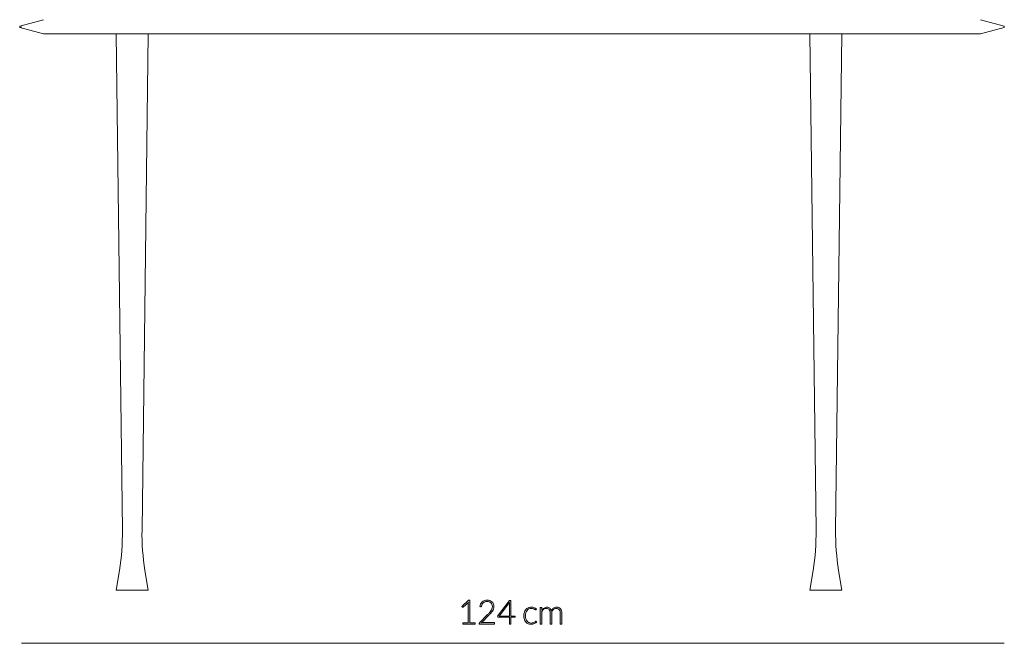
# Model space of a CAD drawing. Header units: inches. Extents: x 52 to 143, y -219 to -85.
# Tile 14 of 20: x 68 to 104, y -142 to -119. Entities that reach past the tile are written whole.
import ezdxf

# ---------------------------------------------------------------- set-up
doc = ezdxf.new("R2010")
doc.units = ezdxf.units.IN
doc.header["$MEASUREMENT"] = 0
doc.layers.add('Capa 1', color=7, linetype='Continuous')

# ---------------------------------------------------------------- blocks, each defined once
blk = doc.blocks.new('block 3')
at = {"layer": 'Capa 1'}
h = blk.add_hatch(color=251, dxfattribs=at)
h.dxf.hatch_style = 2
edge = h.paths.add_edge_path()
edge.add_spline(control_points=[(84.266, -141.683), (84.266, -141.683), (84.466, -141.683), (84.466, -141.683), (84.466, -141.683), (84.466, -140.974), (84.466, -140.974), (84.466, -140.96), (84.467, -140.945), (84.468, -140.93), (84.468, -140.93), (84.275, -141.101), (84.275, -141.101), (84.271, -141.104), (84.266, -141.106), (84.261, -141.106), (84.254, -141.106), (84.248, -141.104), (84.245, -141.099), (84.245, -141.099), (84.227, -141.074), (84.227, -141.074), (84.227, -141.074), (84.479, -140.851), (84.479, -140.851), (84.479, -140.851), (84.525, -140.851), (84.525, -140.851), (84.525, -140.851), (84.525, -141.683), (84.525, -141.683), (84.525, -141.683), (84.715, -141.683), (84.715, -141.683), (84.715, -141.683), (84.715, -141.728), (84.715, -141.728), (84.715, -141.728), (84.266, -141.728), (84.266, -141.728), (84.266, -141.728), (84.266, -141.683), (84.266, -141.683)], knot_values=[0, 0, 0, 0, 1, 1, 1, 2, 2, 2, 3, 3, 3, 4, 4, 4, 5, 5, 5, 6, 6, 6, 7, 7, 7, 8, 8, 8, 9, 9, 9, 10, 10, 10, 11, 11, 11, 12, 12, 12, 13, 13, 13, 14, 14, 14, 14], degree=3, periodic=1)
h = blk.add_hatch(color=251, dxfattribs=at)
h.dxf.hatch_style = 2
edge = h.paths.add_edge_path()
edge.add_spline(control_points=[(85.162, -140.845), (85.195, -140.845), (85.227, -140.85), (85.257, -140.859), (85.287, -140.869), (85.314, -140.884), (85.337, -140.903), (85.36, -140.923), (85.378, -140.947), (85.392, -140.977), (85.406, -141.006), (85.412, -141.04), (85.412, -141.08), (85.412, -141.113), (85.407, -141.143), (85.397, -141.172), (85.387, -141.2), (85.374, -141.227), (85.356, -141.253), (85.339, -141.279), (85.319, -141.304), (85.296, -141.328), (85.273, -141.353), (85.249, -141.378), (85.224, -141.403), (85.224, -141.403), (84.951, -141.682), (84.951, -141.682), (84.964, -141.679), (84.978, -141.676), (84.992, -141.675), (85.006, -141.673), (85.02, -141.672), (85.035, -141.672), (85.035, -141.672), (85.412, -141.672), (85.412, -141.672), (85.418, -141.672), (85.424, -141.674), (85.428, -141.678), (85.431, -141.682), (85.433, -141.687), (85.433, -141.693), (85.433, -141.693), (85.433, -141.728), (85.433, -141.728), (85.433, -141.728), (84.87, -141.728), (84.87, -141.728), (84.87, -141.728), (84.87, -141.707), (84.87, -141.707), (84.87, -141.702), (84.871, -141.698), (84.874, -141.693), (84.876, -141.688), (84.879, -141.684), (84.882, -141.681), (84.882, -141.681), (85.18, -141.379), (85.18, -141.379), (85.204, -141.354), (85.227, -141.33), (85.248, -141.306), (85.269, -141.283), (85.287, -141.259), (85.303, -141.235), (85.318, -141.212), (85.33, -141.187), (85.339, -141.162), (85.348, -141.137), (85.353, -141.11), (85.353, -141.082), (85.353, -141.05), (85.347, -141.022), (85.337, -140.998), (85.326, -140.975), (85.312, -140.955), (85.294, -140.94), (85.276, -140.925), (85.255, -140.913), (85.232, -140.906), (85.209, -140.899), (85.184, -140.895), (85.159, -140.895), (85.131, -140.895), (85.106, -140.899), (85.083, -140.908), (85.059, -140.916), (85.039, -140.928), (85.021, -140.943), (85.003, -140.958), (84.988, -140.976), (84.977, -140.996), (84.965, -141.017), (84.957, -141.04), (84.952, -141.065), (84.948, -141.079), (84.94, -141.086), (84.927, -141.086), (84.927, -141.086), (84.926, -141.086), (84.924, -141.086), (84.923, -141.086), (84.922, -141.086), (84.921, -141.086), (84.921, -141.086), (84.892, -141.081), (84.892, -141.081), (84.897, -141.043), (84.907, -141.01), (84.922, -140.981), (84.938, -140.951), (84.957, -140.927), (84.981, -140.907), (85.004, -140.886), (85.031, -140.871), (85.062, -140.861), (85.093, -140.85), (85.126, -140.845), (85.162, -140.845)], knot_values=[0, 0, 0, 0, 1, 1, 1, 2, 2, 2, 3, 3, 3, 4, 4, 4, 5, 5, 5, 6, 6, 6, 7, 7, 7, 8, 8, 8, 9, 9, 9, 10, 10, 10, 11, 11, 11, 12, 12, 12, 13, 13, 13, 14, 14, 14, 15, 15, 15, 16, 16, 16, 17, 17, 17, 18, 18, 18, 19, 19, 19, 20, 20, 20, 21, 21, 21, 22, 22, 22, 23, 23, 23, 24, 24, 24, 25, 25, 25, 26, 26, 26, 27, 27, 27, 28, 28, 28, 29, 29, 29, 30, 30, 30, 31, 31, 31, 32, 32, 32, 33, 33, 33, 34, 34, 34, 35, 35, 35, 36, 36, 36, 37, 37, 37, 38, 38, 38, 39, 39, 39, 40, 40, 40, 40], degree=3, periodic=1)
h = blk.add_hatch(color=251, dxfattribs=at)
h.dxf.hatch_style = 2
edge = h.paths.add_edge_path()
edge.add_spline(control_points=[(86.036, -141.43), (86.036, -141.43), (86.196, -141.43), (86.196, -141.43), (86.196, -141.43), (86.196, -141.463), (86.196, -141.463), (86.196, -141.467), (86.195, -141.471), (86.192, -141.473), (86.189, -141.476), (86.185, -141.477), (86.179, -141.477), (86.179, -141.477), (86.036, -141.477), (86.036, -141.477), (86.036, -141.477), (86.036, -141.728), (86.036, -141.728), (86.036, -141.728), (85.983, -141.728), (85.983, -141.728), (85.983, -141.728), (85.983, -141.477), (85.983, -141.477), (85.983, -141.477), (85.572, -141.477), (85.572, -141.477), (85.565, -141.477), (85.561, -141.476), (85.557, -141.473), (85.554, -141.471), (85.552, -141.467), (85.551, -141.463), (85.551, -141.463), (85.545, -141.434), (85.545, -141.434), (85.545, -141.434), (85.984, -140.854), (85.984, -140.854), (85.984, -140.854), (86.036, -140.854), (86.036, -140.854), (86.036, -140.854), (86.036, -141.43), (86.036, -141.43)], knot_values=[0, 0, 0, 0, 1, 1, 1, 2, 2, 2, 3, 3, 3, 4, 4, 4, 5, 5, 5, 6, 6, 6, 7, 7, 7, 8, 8, 8, 9, 9, 9, 10, 10, 10, 11, 11, 11, 12, 12, 12, 13, 13, 13, 14, 14, 14, 15, 15, 15, 15], degree=3, periodic=1)
edge = h.paths.add_edge_path()
edge.add_spline(control_points=[(85.983, -140.973), (85.983, -140.966), (85.983, -140.959), (85.984, -140.951), (85.984, -140.943), (85.985, -140.935), (85.986, -140.927), (85.986, -140.927), (85.609, -141.43), (85.609, -141.43), (85.609, -141.43), (85.983, -141.43), (85.983, -141.43), (85.983, -141.43), (85.983, -140.973), (85.983, -140.973)], knot_values=[0, 0, 0, 0, 1, 1, 1, 2, 2, 2, 3, 3, 3, 4, 4, 4, 5, 5, 5, 5], degree=3, periodic=1)
h = blk.add_hatch(color=251, dxfattribs=at)
h.dxf.hatch_style = 2
edge = h.paths.add_edge_path()
edge.add_spline(control_points=[(86.964, -141.196), (86.962, -141.198), (86.96, -141.2), (86.958, -141.201), (86.956, -141.203), (86.954, -141.203), (86.95, -141.203), (86.946, -141.203), (86.941, -141.201), (86.934, -141.195), (86.926, -141.189), (86.917, -141.183), (86.905, -141.177), (86.893, -141.17), (86.878, -141.164), (86.86, -141.159), (86.842, -141.153), (86.821, -141.15), (86.795, -141.15), (86.76, -141.15), (86.728, -141.157), (86.701, -141.169), (86.674, -141.182), (86.651, -141.2), (86.632, -141.223), (86.613, -141.247), (86.599, -141.275), (86.589, -141.308), (86.579, -141.342), (86.574, -141.379), (86.574, -141.42), (86.574, -141.464), (86.579, -141.502), (86.589, -141.535), (86.599, -141.569), (86.614, -141.597), (86.632, -141.619), (86.651, -141.642), (86.673, -141.66), (86.699, -141.672), (86.726, -141.684), (86.755, -141.69), (86.787, -141.69), (86.817, -141.69), (86.841, -141.686), (86.861, -141.679), (86.881, -141.672), (86.898, -141.664), (86.911, -141.656), (86.924, -141.648), (86.934, -141.64), (86.941, -141.633), (86.949, -141.626), (86.955, -141.623), (86.96, -141.623), (86.965, -141.623), (86.969, -141.625), (86.972, -141.629), (86.972, -141.629), (86.988, -141.649), (86.988, -141.649), (86.979, -141.661), (86.967, -141.673), (86.952, -141.683), (86.938, -141.694), (86.922, -141.703), (86.904, -141.711), (86.885, -141.719), (86.866, -141.725), (86.845, -141.729), (86.823, -141.734), (86.801, -141.736), (86.778, -141.736), (86.739, -141.736), (86.704, -141.729), (86.671, -141.715), (86.639, -141.7), (86.611, -141.68), (86.588, -141.653), (86.565, -141.626), (86.547, -141.593), (86.534, -141.554), (86.521, -141.515), (86.514, -141.47), (86.514, -141.42), (86.514, -141.374), (86.52, -141.331), (86.533, -141.292), (86.545, -141.254), (86.563, -141.22), (86.587, -141.192), (86.61, -141.164), (86.64, -141.143), (86.674, -141.127), (86.708, -141.112), (86.748, -141.104), (86.792, -141.104), (86.832, -141.104), (86.867, -141.11), (86.898, -141.123), (86.929, -141.136), (86.956, -141.153), (86.98, -141.175), (86.98, -141.175), (86.964, -141.196), (86.964, -141.196)], knot_values=[0, 0, 0, 0, 1, 1, 1, 2, 2, 2, 3, 3, 3, 4, 4, 4, 5, 5, 5, 6, 6, 6, 7, 7, 7, 8, 8, 8, 9, 9, 9, 10, 10, 10, 11, 11, 11, 12, 12, 12, 13, 13, 13, 14, 14, 14, 15, 15, 15, 16, 16, 16, 17, 17, 17, 18, 18, 18, 19, 19, 19, 20, 20, 20, 21, 21, 21, 22, 22, 22, 23, 23, 23, 24, 24, 24, 25, 25, 25, 26, 26, 26, 27, 27, 27, 28, 28, 28, 29, 29, 29, 30, 30, 30, 31, 31, 31, 32, 32, 32, 33, 33, 33, 34, 34, 34, 35, 35, 35, 35], degree=3, periodic=1)
h = blk.add_hatch(color=251, dxfattribs=at)
h.dxf.hatch_style = 2
edge = h.paths.add_edge_path()
edge.add_spline(control_points=[(87.121, -141.728), (87.121, -141.728), (87.121, -141.114), (87.121, -141.114), (87.121, -141.114), (87.153, -141.114), (87.153, -141.114), (87.164, -141.114), (87.17, -141.119), (87.172, -141.129), (87.172, -141.129), (87.177, -141.218), (87.177, -141.218), (87.189, -141.201), (87.202, -141.186), (87.216, -141.172), (87.229, -141.158), (87.244, -141.146), (87.259, -141.136), (87.275, -141.126), (87.291, -141.118), (87.309, -141.112), (87.326, -141.107), (87.344, -141.104), (87.364, -141.104), (87.409, -141.104), (87.444, -141.117), (87.471, -141.143), (87.498, -141.169), (87.516, -141.206), (87.525, -141.252), (87.533, -141.227), (87.543, -141.205), (87.557, -141.186), (87.57, -141.168), (87.585, -141.152), (87.602, -141.14), (87.62, -141.128), (87.638, -141.119), (87.659, -141.113), (87.679, -141.107), (87.7, -141.104), (87.721, -141.104), (87.752, -141.104), (87.779, -141.109), (87.803, -141.119), (87.827, -141.129), (87.848, -141.144), (87.865, -141.164), (87.882, -141.184), (87.895, -141.208), (87.904, -141.237), (87.913, -141.265), (87.918, -141.298), (87.918, -141.335), (87.918, -141.335), (87.918, -141.728), (87.918, -141.728), (87.918, -141.728), (87.859, -141.728), (87.859, -141.728), (87.859, -141.728), (87.859, -141.335), (87.859, -141.335), (87.859, -141.275), (87.846, -141.23), (87.82, -141.198), (87.794, -141.167), (87.757, -141.151), (87.709, -141.151), (87.688, -141.151), (87.667, -141.155), (87.648, -141.163), (87.628, -141.171), (87.611, -141.182), (87.596, -141.198), (87.581, -141.213), (87.569, -141.232), (87.56, -141.255), (87.551, -141.278), (87.547, -141.305), (87.547, -141.335), (87.547, -141.335), (87.547, -141.728), (87.547, -141.728), (87.547, -141.728), (87.488, -141.728), (87.488, -141.728), (87.488, -141.728), (87.488, -141.335), (87.488, -141.335), (87.488, -141.276), (87.476, -141.23), (87.453, -141.198), (87.429, -141.167), (87.394, -141.151), (87.348, -141.151), (87.315, -141.151), (87.284, -141.161), (87.256, -141.181), (87.227, -141.201), (87.202, -141.228), (87.18, -141.264), (87.18, -141.264), (87.18, -141.728), (87.18, -141.728), (87.18, -141.728), (87.121, -141.728), (87.121, -141.728)], knot_values=[0, 0, 0, 0, 1, 1, 1, 2, 2, 2, 3, 3, 3, 4, 4, 4, 5, 5, 5, 6, 6, 6, 7, 7, 7, 8, 8, 8, 9, 9, 9, 10, 10, 10, 11, 11, 11, 12, 12, 12, 13, 13, 13, 14, 14, 14, 15, 15, 15, 16, 16, 16, 17, 17, 17, 18, 18, 18, 19, 19, 19, 20, 20, 20, 21, 21, 21, 22, 22, 22, 23, 23, 23, 24, 24, 24, 25, 25, 25, 26, 26, 26, 27, 27, 27, 28, 28, 28, 29, 29, 29, 30, 30, 30, 31, 31, 31, 32, 32, 32, 33, 33, 33, 34, 34, 34, 35, 35, 35, 36, 36, 36, 36], degree=3, periodic=1)
at = {"layer": 'Capa 1', "lineweight": 0}
for points, knots in [([(84.266, -141.683), (84.266, -141.683), (84.466, -141.683), (84.466, -141.683), (84.466, -141.683), (84.466, -140.974), (84.466, -140.974), (84.466, -140.96), (84.467, -140.945), (84.468, -140.93), (84.468, -140.93), (84.275, -141.101), (84.275, -141.101), (84.271, -141.104), (84.266, -141.106), (84.261, -141.106), (84.254, -141.106), (84.248, -141.104), (84.245, -141.099), (84.245, -141.099), (84.227, -141.074), (84.227, -141.074), (84.227, -141.074), (84.479, -140.851), (84.479, -140.851), (84.479, -140.851), (84.525, -140.851), (84.525, -140.851), (84.525, -140.851), (84.525, -141.683), (84.525, -141.683), (84.525, -141.683), (84.715, -141.683), (84.715, -141.683), (84.715, -141.683), (84.715, -141.728), (84.715, -141.728), (84.715, -141.728), (84.266, -141.728), (84.266, -141.728), (84.266, -141.728), (84.266, -141.683), (84.266, -141.683)], [0, 0, 0, 0, 1, 1, 1, 2, 2, 2, 3, 3, 3, 4, 4, 4, 5, 5, 5, 6, 6, 6, 7, 7, 7, 8, 8, 8, 9, 9, 9, 10, 10, 10, 11, 11, 11, 12, 12, 12, 13, 13, 13, 14, 14, 14, 14]), ([(85.162, -140.845), (85.195, -140.845), (85.227, -140.85), (85.257, -140.859), (85.287, -140.869), (85.314, -140.884), (85.337, -140.903), (85.36, -140.923), (85.378, -140.947), (85.392, -140.977), (85.406, -141.006), (85.412, -141.04), (85.412, -141.08), (85.412, -141.113), (85.407, -141.143), (85.397, -141.172), (85.387, -141.2), (85.374, -141.227), (85.356, -141.253), (85.339, -141.279), (85.319, -141.304), (85.296, -141.328), (85.273, -141.353), (85.249, -141.378), (85.224, -141.403), (85.224, -141.403), (84.951, -141.682), (84.951, -141.682), (84.964, -141.679), (84.978, -141.676), (84.992, -141.675), (85.006, -141.673), (85.02, -141.672), (85.035, -141.672), (85.035, -141.672), (85.412, -141.672), (85.412, -141.672), (85.418, -141.672), (85.424, -141.674), (85.428, -141.678), (85.431, -141.682), (85.433, -141.687), (85.433, -141.693), (85.433, -141.693), (85.433, -141.728), (85.433, -141.728), (85.433, -141.728), (84.87, -141.728), (84.87, -141.728), (84.87, -141.728), (84.87, -141.707), (84.87, -141.707), (84.87, -141.702), (84.871, -141.698), (84.874, -141.693), (84.876, -141.688), (84.879, -141.684), (84.882, -141.681), (84.882, -141.681), (85.18, -141.379), (85.18, -141.379), (85.204, -141.354), (85.227, -141.33), (85.248, -141.306), (85.269, -141.283), (85.287, -141.259), (85.303, -141.235), (85.318, -141.212), (85.33, -141.187), (85.339, -141.162), (85.348, -141.137), (85.353, -141.11), (85.353, -141.082), (85.353, -141.05), (85.347, -141.022), (85.337, -140.998), (85.326, -140.975), (85.312, -140.955), (85.294, -140.94), (85.276, -140.925), (85.255, -140.913), (85.232, -140.906), (85.209, -140.899), (85.184, -140.895), (85.159, -140.895), (85.131, -140.895), (85.106, -140.899), (85.083, -140.908), (85.059, -140.916), (85.039, -140.928), (85.021, -140.943), (85.003, -140.958), (84.988, -140.976), (84.977, -140.996), (84.965, -141.017), (84.957, -141.04), (84.952, -141.065), (84.948, -141.079), (84.94, -141.086), (84.927, -141.086), (84.927, -141.086), (84.926, -141.086), (84.924, -141.086), (84.923, -141.086), (84.922, -141.086), (84.921, -141.086), (84.921, -141.086), (84.892, -141.081), (84.892, -141.081), (84.897, -141.043), (84.907, -141.01), (84.922, -140.981), (84.938, -140.951), (84.957, -140.927), (84.981, -140.907), (85.004, -140.886), (85.031, -140.871), (85.062, -140.861), (85.093, -140.85), (85.126, -140.845), (85.162, -140.845)], [0, 0, 0, 0, 1, 1, 1, 2, 2, 2, 3, 3, 3, 4, 4, 4, 5, 5, 5, 6, 6, 6, 7, 7, 7, 8, 8, 8, 9, 9, 9, 10, 10, 10, 11, 11, 11, 12, 12, 12, 13, 13, 13, 14, 14, 14, 15, 15, 15, 16, 16, 16, 17, 17, 17, 18, 18, 18, 19, 19, 19, 20, 20, 20, 21, 21, 21, 22, 22, 22, 23, 23, 23, 24, 24, 24, 25, 25, 25, 26, 26, 26, 27, 27, 27, 28, 28, 28, 29, 29, 29, 30, 30, 30, 31, 31, 31, 32, 32, 32, 33, 33, 33, 34, 34, 34, 35, 35, 35, 36, 36, 36, 37, 37, 37, 38, 38, 38, 39, 39, 39, 40, 40, 40, 40]), ([(86.036, -141.43), (86.036, -141.43), (86.196, -141.43), (86.196, -141.43), (86.196, -141.43), (86.196, -141.463), (86.196, -141.463), (86.196, -141.467), (86.195, -141.471), (86.192, -141.473), (86.189, -141.476), (86.185, -141.477), (86.179, -141.477), (86.179, -141.477), (86.036, -141.477), (86.036, -141.477), (86.036, -141.477), (86.036, -141.728), (86.036, -141.728), (86.036, -141.728), (85.983, -141.728), (85.983, -141.728), (85.983, -141.728), (85.983, -141.477), (85.983, -141.477), (85.983, -141.477), (85.572, -141.477), (85.572, -141.477), (85.565, -141.477), (85.561, -141.476), (85.557, -141.473), (85.554, -141.471), (85.552, -141.467), (85.551, -141.463), (85.551, -141.463), (85.545, -141.434), (85.545, -141.434), (85.545, -141.434), (85.984, -140.854), (85.984, -140.854), (85.984, -140.854), (86.036, -140.854), (86.036, -140.854), (86.036, -140.854), (86.036, -141.43), (86.036, -141.43)], [0, 0, 0, 0, 1, 1, 1, 2, 2, 2, 3, 3, 3, 4, 4, 4, 5, 5, 5, 6, 6, 6, 7, 7, 7, 8, 8, 8, 9, 9, 9, 10, 10, 10, 11, 11, 11, 12, 12, 12, 13, 13, 13, 14, 14, 14, 15, 15, 15, 15]), ([(85.983, -140.973), (85.983, -140.966), (85.983, -140.959), (85.984, -140.951), (85.984, -140.943), (85.985, -140.935), (85.986, -140.927), (85.986, -140.927), (85.609, -141.43), (85.609, -141.43), (85.609, -141.43), (85.983, -141.43), (85.983, -141.43), (85.983, -141.43), (85.983, -140.973), (85.983, -140.973)], [0, 0, 0, 0, 1, 1, 1, 2, 2, 2, 3, 3, 3, 4, 4, 4, 5, 5, 5, 5]), ([(86.964, -141.196), (86.962, -141.198), (86.96, -141.2), (86.958, -141.201), (86.956, -141.203), (86.954, -141.203), (86.95, -141.203), (86.946, -141.203), (86.941, -141.201), (86.934, -141.195), (86.926, -141.189), (86.917, -141.183), (86.905, -141.177), (86.893, -141.17), (86.878, -141.164), (86.86, -141.159), (86.842, -141.153), (86.821, -141.15), (86.795, -141.15), (86.76, -141.15), (86.728, -141.157), (86.701, -141.169), (86.674, -141.182), (86.651, -141.2), (86.632, -141.223), (86.613, -141.247), (86.599, -141.275), (86.589, -141.308), (86.579, -141.342), (86.574, -141.379), (86.574, -141.42), (86.574, -141.464), (86.579, -141.502), (86.589, -141.535), (86.599, -141.569), (86.614, -141.597), (86.632, -141.619), (86.651, -141.642), (86.673, -141.66), (86.699, -141.672), (86.726, -141.684), (86.755, -141.69), (86.787, -141.69), (86.817, -141.69), (86.841, -141.686), (86.861, -141.679), (86.881, -141.672), (86.898, -141.664), (86.911, -141.656), (86.924, -141.648), (86.934, -141.64), (86.941, -141.633), (86.949, -141.626), (86.955, -141.623), (86.96, -141.623), (86.965, -141.623), (86.969, -141.625), (86.972, -141.629), (86.972, -141.629), (86.988, -141.649), (86.988, -141.649), (86.979, -141.661), (86.967, -141.673), (86.952, -141.683), (86.938, -141.694), (86.922, -141.703), (86.904, -141.711), (86.885, -141.719), (86.866, -141.725), (86.845, -141.729), (86.823, -141.734), (86.801, -141.736), (86.778, -141.736), (86.739, -141.736), (86.704, -141.729), (86.671, -141.715), (86.639, -141.7), (86.611, -141.68), (86.588, -141.653), (86.565, -141.626), (86.547, -141.593), (86.534, -141.554), (86.521, -141.515), (86.514, -141.47), (86.514, -141.42), (86.514, -141.374), (86.52, -141.331), (86.533, -141.292), (86.545, -141.254), (86.563, -141.22), (86.587, -141.192), (86.61, -141.164), (86.64, -141.143), (86.674, -141.127), (86.708, -141.112), (86.748, -141.104), (86.792, -141.104), (86.832, -141.104), (86.867, -141.11), (86.898, -141.123), (86.929, -141.136), (86.956, -141.153), (86.98, -141.175), (86.98, -141.175), (86.964, -141.196), (86.964, -141.196)], [0, 0, 0, 0, 1, 1, 1, 2, 2, 2, 3, 3, 3, 4, 4, 4, 5, 5, 5, 6, 6, 6, 7, 7, 7, 8, 8, 8, 9, 9, 9, 10, 10, 10, 11, 11, 11, 12, 12, 12, 13, 13, 13, 14, 14, 14, 15, 15, 15, 16, 16, 16, 17, 17, 17, 18, 18, 18, 19, 19, 19, 20, 20, 20, 21, 21, 21, 22, 22, 22, 23, 23, 23, 24, 24, 24, 25, 25, 25, 26, 26, 26, 27, 27, 27, 28, 28, 28, 29, 29, 29, 30, 30, 30, 31, 31, 31, 32, 32, 32, 33, 33, 33, 34, 34, 34, 35, 35, 35, 35]), ([(87.121, -141.728), (87.121, -141.728), (87.121, -141.114), (87.121, -141.114), (87.121, -141.114), (87.153, -141.114), (87.153, -141.114), (87.164, -141.114), (87.17, -141.119), (87.172, -141.129), (87.172, -141.129), (87.177, -141.218), (87.177, -141.218), (87.189, -141.201), (87.202, -141.186), (87.216, -141.172), (87.229, -141.158), (87.244, -141.146), (87.259, -141.136), (87.275, -141.126), (87.291, -141.118), (87.309, -141.112), (87.326, -141.107), (87.344, -141.104), (87.364, -141.104), (87.409, -141.104), (87.444, -141.117), (87.471, -141.143), (87.498, -141.169), (87.516, -141.206), (87.525, -141.252), (87.533, -141.227), (87.543, -141.205), (87.557, -141.186), (87.57, -141.168), (87.585, -141.152), (87.602, -141.14), (87.62, -141.128), (87.638, -141.119), (87.659, -141.113), (87.679, -141.107), (87.7, -141.104), (87.721, -141.104), (87.752, -141.104), (87.779, -141.109), (87.803, -141.119), (87.827, -141.129), (87.848, -141.144), (87.865, -141.164), (87.882, -141.184), (87.895, -141.208), (87.904, -141.237), (87.913, -141.265), (87.918, -141.298), (87.918, -141.335), (87.918, -141.335), (87.918, -141.728), (87.918, -141.728), (87.918, -141.728), (87.859, -141.728), (87.859, -141.728), (87.859, -141.728), (87.859, -141.335), (87.859, -141.335), (87.859, -141.275), (87.846, -141.23), (87.82, -141.198), (87.794, -141.167), (87.757, -141.151), (87.709, -141.151), (87.688, -141.151), (87.667, -141.155), (87.648, -141.163), (87.628, -141.171), (87.611, -141.182), (87.596, -141.198), (87.581, -141.213), (87.569, -141.232), (87.56, -141.255), (87.551, -141.278), (87.547, -141.305), (87.547, -141.335), (87.547, -141.335), (87.547, -141.728), (87.547, -141.728), (87.547, -141.728), (87.488, -141.728), (87.488, -141.728), (87.488, -141.728), (87.488, -141.335), (87.488, -141.335), (87.488, -141.276), (87.476, -141.23), (87.453, -141.198), (87.429, -141.167), (87.394, -141.151), (87.348, -141.151), (87.315, -141.151), (87.284, -141.161), (87.256, -141.181), (87.227, -141.201), (87.202, -141.228), (87.18, -141.264), (87.18, -141.264), (87.18, -141.728), (87.18, -141.728), (87.18, -141.728), (87.121, -141.728), (87.121, -141.728)], [0, 0, 0, 0, 1, 1, 1, 2, 2, 2, 3, 3, 3, 4, 4, 4, 5, 5, 5, 6, 6, 6, 7, 7, 7, 8, 8, 8, 9, 9, 9, 10, 10, 10, 11, 11, 11, 12, 12, 12, 13, 13, 13, 14, 14, 14, 15, 15, 15, 16, 16, 16, 17, 17, 17, 18, 18, 18, 19, 19, 19, 20, 20, 20, 21, 21, 21, 22, 22, 22, 23, 23, 23, 24, 24, 24, 25, 25, 25, 26, 26, 26, 27, 27, 27, 28, 28, 28, 29, 29, 29, 30, 30, 30, 31, 31, 31, 32, 32, 32, 33, 33, 33, 34, 34, 34, 35, 35, 35, 36, 36, 36, 36])]:
    blk.add_open_spline(points, degree=3, knots=knots, dxfattribs=at)

msp = doc.modelspace()

# ---------------------------------------------------------------- linework, layer by layer
at = {"layer": 'Capa 1', "color": 7, "lineweight": 5}
for points in [[(68.8, -119.434), (67.925, -119.668)], [(104.231, -119.669), (103.356, -119.435)], [(67.925, -119.669), (67.925, -119.728)], [(67.989, -119.669), (67.925, -119.669)], [(67.925, -119.727), (68.8, -119.962)], [(67.925, -119.727), (67.989, -119.727)], [(103.357, -119.962), (104.231, -119.728)], [(104.231, -119.727), (104.231, -119.668)], [(68.859, -119.962), (68.8, -119.962)], [(70.059, -119.962), (68.859, -119.962)], [(99.285, -119.962), (96.531, -119.962), (93.781, -119.962), (91.036, -119.962), (88.297, -119.962), (85.562, -119.962), (82.833, -119.962), (80.266, -119.962), (77.706, -119.962), (75.151, -119.962), (72.602, -119.962), (70.059, -119.962)], [(71.488, -119.962), (71.713, -138.259)], [(72.435, -138.259), (72.66, -119.962)], [(97.065, -119.962), (97.291, -138.259)], [(98.012, -138.259), (98.238, -119.962)], [(102.283, -119.962), (99.285, -119.962)], [(103.357, -119.962), (102.283, -119.962)], [(71.603, -139.756), (71.488, -140.478)], [(72.66, -140.478), (72.545, -139.756)], [(97.181, -139.756), (97.065, -140.478)], [(98.238, -140.478), (98.122, -139.756)], [(72.66, -140.478), (71.488, -140.478)], [(98.238, -140.478), (97.065, -140.478)]]:
    msp.add_lwpolyline(points, dxfattribs=at)
at = {"layer": 'Capa 1', "color": 251, "lineweight": 9}
msp.add_lwpolyline([(104.231, -142.437), (67.989, -142.437)], dxfattribs=at)
at = {"layer": 'Capa 1', "color": 7, "lineweight": 5}
for points in [[(71.603, -139.756), (71.683, -139.262), (71.719, -138.761), (71.713, -138.259)], [(72.435, -138.259), (72.428, -138.761), (72.466, -139.262), (72.545, -139.756)], [(97.181, -139.756), (97.26, -139.262), (97.297, -138.761), (97.291, -138.259)], [(98.012, -138.259), (98.006, -138.761), (98.043, -139.262), (98.122, -139.756)]]:
    msp.add_open_spline(points, degree=3, dxfattribs=at)

# ---------------------------------------------------------------- block references
at = {"layer": 'Capa 1'}
msp.add_blockref('block 3', (0, 0), dxfattribs=at)

doc.saveas('drawing.dxf')
